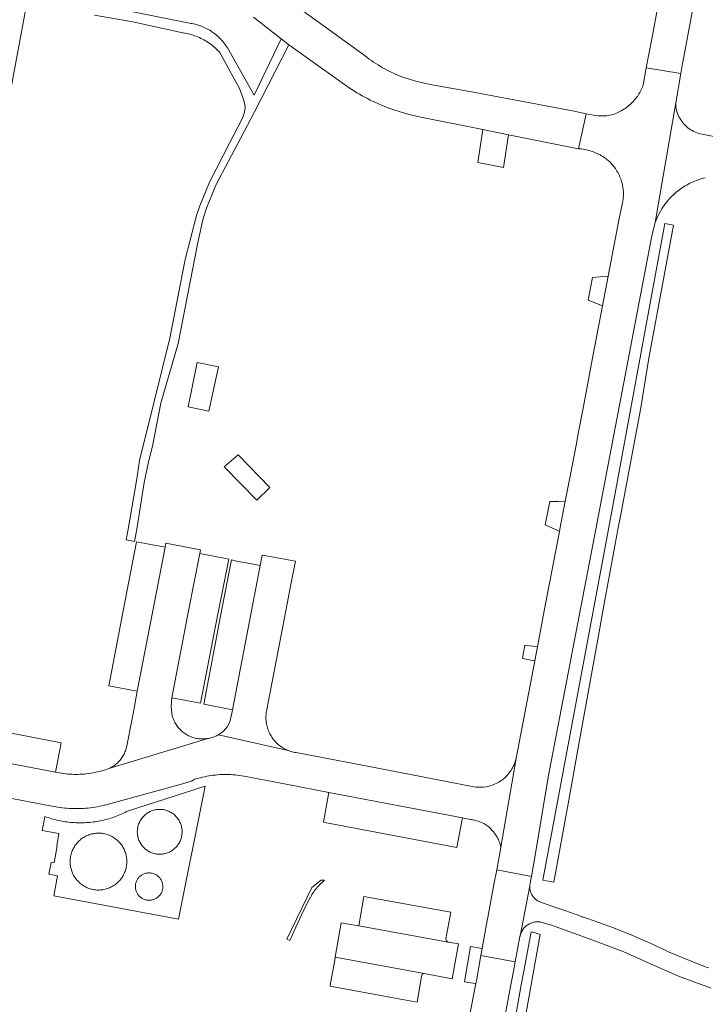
# Model space of a CAD drawing. Extents: x 152825 to 164088, y 457113 to 463005.
# Tile 142 of 256: x 157546 to 157662, y 459919 to 460087. Entities that reach past the tile are written whole.
import ezdxf

# ---------------------------------------------------------------- set-up
doc = ezdxf.new("R2010")
doc.units = 0
doc.header["$LTSCALE"] = 0.5
for name, color, linetype, lineweight in [('B-PV-VH-GESLOTENVERHARDING_ASFALT-GV', 251, 'CONTINUOUS', 18), ('B-PV-VH-GESLOTENVERHARDING_KUNSTSTOF-GV', 251, 'CONTINUOUS', 18), ('B-PV-VH-HALFVERHARDING_GRAVEL-GV', 251, 'CONTINUOUS', 18), ('B-PV-VH-ONVERHARD_ZAND-GV', 251, 'CONTINUOUS', 18), ('B-PV-VH-OPENVERHARDING_BETONSTRAATSTEEN-GV', 251, 'CONTINUOUS', 18), ('B-PV-VH-OPENVERHARDING_STRAATBAKSTEEN-GV', 251, 'CONTINUOUS', 18)]:
    doc.layers.add(name, color=color, linetype=linetype, lineweight=lineweight)

msp = doc.modelspace()

# ---------------------------------------------------------------- linework, layer by layer
at = {"layer": 'B-PV-VH-GESLOTENVERHARDING_ASFALT-GV', "flags": 128}
msp.add_lwpolyline([(157629.829, 459926.386), (157624.013, 459927.465), (157623.238, 459923.157), (157623.143, 459922.669), (157620.016, 459906.615), (157619.833, 459905.643), (157619.538, 459904.081), (157611.217, 459859.985), (157609.927, 459853.104), (157608.001, 459842.838), (157607.799, 459841.763), (157607.5, 459840.201), (157605.54, 459829.948), (157611.506, 459829.146), (157612.12, 459832.413), (157613.841, 459841.613), (157629.143, 459922.756), (157629.58, 459925.07)], close=True, dxfattribs=at)
at = {"layer": 'B-PV-VH-GESLOTENVERHARDING_KUNSTSTOF-GV', "flags": 128}
for points in [[(157579.366, 460027.66), (157575.721, 460028.384), (157574.237, 460020.804), (157577.738, 460020.116)], [(157588.093, 460007.098), (157582.716, 460012.66), (157580.315, 460010.603), (157585.908, 460004.97)]]:
    msp.add_lwpolyline(points, close=True, dxfattribs=at)
at = {"layer": 'B-PV-VH-HALFVERHARDING_GRAVEL-GV', "flags": 128}
msp.add_lwpolyline([(157558.306, 460087.473), (157564.79, 460086.34), (157573.281, 460084.498), (157573.348, 460084.488), (157573.635, 460084.44), (157573.919, 460084.385), (157574.202, 460084.321), (157574.484, 460084.25), (157574.763, 460084.171), (157575.04, 460084.084), (157575.314, 460083.99), (157575.586, 460083.889), (157575.855, 460083.779), (157576.121, 460083.663), (157576.383, 460083.539), (157576.642, 460083.408), (157576.897, 460083.27), (157577.149, 460083.125), (157577.396, 460082.973), (157577.639, 460082.814), (157577.877, 460082.649), (157578.111, 460082.477), (157578.34, 460082.299), (157578.564, 460082.114), (157578.783, 460081.924), (157578.996, 460081.727), (157579.204, 460081.525), (157579.407, 460081.317), (157579.603, 460081.103), (157579.639, 460081.037), (157582.92, 460075.02), (157583.595, 460073.111), (157583.834, 460072.253), (157583.916, 460071.764), (157583.819, 460070.989), (157583.48, 460069.949), (157581.241, 460065.694), (157577.815, 460059.06), (157576.175, 460055.027), (157575.638, 460053.371), (157573.713, 460045.9), (157571.104, 460032.52), (157568.408, 460021.745), (157565.94, 460011.704), (157565.923, 460011.63), (157565.434, 460008.231), (157564.026, 460000), (157563.682, 459998.207), (157565.098, 459997.939), (157565.492, 460000), (157566.755, 460007.951), (157567.415, 460011.19), (157568.183, 460014.406), (157569.575, 460021.461), (157572.511, 460031.582), (157575.778, 460048.494), (157576.706, 460052.649), (157576.797, 460053.055), (157577.303, 460054.615), (157578.904, 460058.55), (157583.186, 460066.602), (157585.431, 460070.92), (157585.496, 460071.045), (157591.33, 460082.44), (157590.05, 460083.44), (157585.41, 460073.86), (157580.878, 460081.905), (157580.735, 460082.132), (157580.585, 460082.354), (157580.429, 460082.572), (157580.267, 460082.785), (157580.098, 460082.994), (157579.923, 460083.197), (157579.742, 460083.394), (157579.555, 460083.587), (157579.362, 460083.773), (157579.164, 460083.954), (157578.961, 460084.129), (157578.753, 460084.298), (157578.539, 460084.46), (157578.321, 460084.616), (157578.099, 460084.766), (157577.872, 460084.908), (157577.64, 460085.044), (157577.405, 460085.173), (157577.166, 460085.295), (157576.924, 460085.409), (157576.678, 460085.517), (157576.429, 460085.617), (157576.178, 460085.709), (157575.924, 460085.794), (157575.667, 460085.871), (157575.408, 460085.941), (157575.147, 460086.003), (157574.884, 460086.057), (157574.7, 460086.09), (157558.864, 460089.229)], dxfattribs=at)
at = {"layer": 'B-PV-VH-ONVERHARD_ZAND-GV', "flags": 128}
for points in [[(157655.848, 460051.91), (157655.289, 460052.021), (157646.408, 460003.96), (157645.671, 460000), (157634.552, 459940.273), (157636.423, 459939.923), (157638.95, 459953.912), (157640.328, 459961.545), (157644.234, 459983.168), (157644.796, 459986.401), (157647.163, 459999.345), (157647.294, 460000), (157647.742, 460002.248), (157651.221, 460020.667), (157652.55, 460029.113), (157656.768, 460051.728)], [(157597.411, 459940.259), (157596.845, 459940.298), (157595.247, 459939.021), (157591.004, 459930.21), (157591.53, 459930.017), (157592.499, 459932.255), (157593.532, 459934.464), (157594.247, 459935.904), (157594.989, 459937.33), (157594.994, 459937.339), (157595.125, 459937.578), (157595.262, 459937.813), (157595.407, 459938.045), (157595.559, 459938.271), (157595.717, 459938.493), (157595.881, 459938.711), (157596.052, 459938.924), (157596.229, 459939.131), (157596.412, 459939.333), (157596.601, 459939.53), (157596.795, 459939.721), (157596.995, 459939.906), (157597.201, 459940.086)], [(157632.803, 459931.422), (157632.536, 459931.502), (157631.276, 459924.802), (157630.833, 459922.448), (157619.713, 459858.88), (157616.525, 459840.655), (157617.932, 459840.393), (157619.851, 459851.562), (157621.314, 459859.089), (157624.441, 459876.748), (157627.859, 459896.046), (157632.483, 459922.155), (157634.049, 459931.036), (157633.92, 459931.078)]]:
    msp.add_lwpolyline(points, close=True, dxfattribs=at)
at = {"layer": 'B-PV-VH-OPENVERHARDING_BETONSTRAATSTEEN-GV', "flags": 128}
for points in [[(157656.495, 460092.077), (157654.722, 460092.379), (157653.114, 460083.763), (157652.13, 460078.494), (157658.014, 460077.569), (157658.3, 460079.235), (157658.521, 460080.408), (157660.545, 460091.387), (157659.245, 460091.608)], [(157640.599, 460016.548), (157640.23, 460014.612), (157639.221, 460009.333), (157638.348, 460004.76), (157637.439, 460000), (157637.367, 459999.623), (157634.782, 459986.086), (157633.616, 459979.979), (157633.163, 459977.611), (157630.048, 459961.3), (157627.396, 459945.888), (157627.327, 459945.517), (157626.681, 459942.037), (157632.577, 459940.923), (157632.88, 459942.527), (157633.207, 459944.462), (157635.46, 459957.791), (157643.525, 460000), (157653.008, 460049.63), (157653.273, 460050.92), (157653.655, 460052.181), (157657.154, 460072.561), (157658.014, 460077.569), (157652.13, 460078.494), (157651.584, 460075.569), (157651.549, 460075.474), (157651.456, 460075.235), (157651.355, 460074.999), (157651.247, 460074.767), (157651.132, 460074.538), (157651.009, 460074.313), (157650.88, 460074.091), (157650.744, 460073.874), (157650.601, 460073.661), (157650.452, 460073.453), (157650.296, 460073.249), (157650.134, 460073.051), (157649.965, 460072.857), (157649.791, 460072.669), (157649.611, 460072.487), (157649.426, 460072.31), (157649.235, 460072.139), (157649.038, 460071.974), (157648.837, 460071.815), (157648.631, 460071.663), (157648.42, 460071.517), (157647.838, 460071.177), (157647.185, 460070.868), (157646.666, 460070.658), (157646.277, 460070.533), (157645.873, 460070.439), (157645.385, 460070.375), (157644.788, 460070.333), (157643.962, 460070.36), (157643.122, 460070.461), (157641.923, 460070.705), (157640.623, 460064.762), (157640.814, 460064.744), (157641.091, 460064.71), (157641.367, 460064.669), (157641.641, 460064.619), (157641.914, 460064.562), (157642.185, 460064.497), (157642.454, 460064.424), (157642.721, 460064.344), (157642.986, 460064.256), (157643.247, 460064.16), (157643.506, 460064.057), (157643.762, 460063.947), (157644.015, 460063.829), (157644.264, 460063.704), (157644.51, 460063.572), (157644.751, 460063.433), (157644.989, 460063.287), (157645.437, 460062.936), (157645.858, 460062.553), (157646.394, 460061.99), (157646.871, 460061.376), (157647.009, 460061.171), (157647.139, 460060.962), (157647.264, 460060.748), (157647.381, 460060.531), (157647.491, 460060.31), (157647.593, 460060.086), (157647.689, 460059.858), (157647.777, 460059.627), (157647.857, 460059.394), (157647.93, 460059.158), (157647.995, 460058.92), (157648.053, 460058.68), (157648.102, 460058.438), (157648.144, 460058.195), (157648.178, 460057.95), (157648.204, 460057.705), (157648.222, 460057.459), (157648.232, 460057.212), (157648.234, 460056.965), (157648.228, 460056.718), (157648.214, 460056.472), (157648.202, 460056.33), (157648.181, 460056.219), (157648.167, 460056.147), (157648.107, 460055.833), (157647.535, 460052.872), (157645.66, 460043.045), (157644.695, 460037.994), (157643.115, 460029.722), (157642.182, 460024.837), (157641.378, 460020.622)], [(157628.701, 460067.14), (157624.348, 460068.008), (157623.464, 460062.399), (157627.84, 460061.563)], [(157644.695, 460037.994), (157645.66, 460043.045), (157644.284, 460042.944), (157642.973, 460042.848), (157642.241, 460038.997)], [(157637.439, 460000), (157638.348, 460004.76), (157637.171, 460004.738), (157635.719, 460004.71), (157634.952, 460000.744), (157636.556, 460000), (157637.367, 459999.623)], [(157570.29, 459996.962), (157565.422, 459997.876), (157563.149, 459986.086), (157560.694, 459973.347), (157565.56, 459972.427), (157568.193, 459986.086)], [(157576.288, 459996.477), (157570.406, 459997.607), (157570.29, 459996.962), (157568.193, 459986.086), (157565.56, 459972.427), (157565.016, 459969.529), (157564.69, 459967.757), (157563.704, 459962.874), (157563.656, 459962.677), (157563.601, 459962.482), (157563.538, 459962.29), (157563.468, 459962.1), (157563.39, 459961.913), (157563.304, 459961.73), (157563.212, 459961.55), (157563.112, 459961.374), (157563.006, 459961.201), (157562.893, 459961.034), (157562.773, 459960.87), (157562.647, 459960.712), (157562.515, 459960.559), (157562.377, 459960.411), (157562.235, 459960.27), (157562.085, 459960.134), (157561.931, 459960.003), (157561.771, 459959.879), (157561.606, 459959.761), (157561.438, 459959.649), (157561.264, 459959.545), (157561.087, 459959.447), (157560.906, 459959.356), (157560.743, 459959.282), (157577.405, 459964.354), (157577.251, 459964.335), (157577.045, 459964.315), (157576.84, 459964.304), (157576.633, 459964.301), (157576.427, 459964.306), (157576.222, 459964.319), (157576.016, 459964.339), (157575.812, 459964.368), (157575.609, 459964.405), (157575.408, 459964.449), (157575.208, 459964.501), (157575.011, 459964.561), (157574.816, 459964.629), (157574.624, 459964.704), (157574.474, 459964.769), (157574.288, 459964.857), (157574.105, 459964.952), (157573.926, 459965.054), (157573.751, 459965.163), (157573.581, 459965.279), (157573.415, 459965.402), (157573.254, 459965.53), (157573.098, 459965.665), (157572.948, 459965.806), (157572.803, 459965.953), (157572.663, 459966.105), (157572.53, 459966.262), (157572.403, 459966.424), (157572.283, 459966.592), (157572.169, 459966.763), (157572.062, 459966.939), (157571.961, 459967.12), (157571.868, 459967.303), (157571.782, 459967.491), (157571.703, 459967.681), (157571.632, 459967.875), (157571.568, 459968.071), (157571.512, 459968.269), (157571.308, 459969.792), (157571.419, 459971.325), (157574.28, 459986.086), (157576.171, 459995.842)], [(157581.102, 459994.878), (157576.171, 459995.842), (157574.28, 459986.086), (157571.419, 459971.325), (157576.327, 459970.389), (157579.388, 459986.086)], [(157587.466, 459995.479), (157586.82, 459995.6), (157586.47, 459993.84), (157584.986, 459986.086), (157581.77, 459969.28), (157581.514, 459968.126), (157581.314, 459967.251), (157580.921, 459966.443), (157580.226, 459965.635), (157579.346, 459965.033), (157591.214, 459962.351), (157591.079, 459962.407), (157590.879, 459962.498), (157590.682, 459962.595), (157590.489, 459962.7), (157590.3, 459962.812), (157590.115, 459962.93), (157589.935, 459963.055), (157589.76, 459963.187), (157589.589, 459963.325), (157589.423, 459963.469), (157589.263, 459963.619), (157589.108, 459963.775), (157588.959, 459963.936), (157588.816, 459964.102), (157588.68, 459964.274), (157588.549, 459964.451), (157588.425, 459964.632), (157588.308, 459964.817), (157588.198, 459965.007), (157588.094, 459965.201), (157587.998, 459965.398), (157587.909, 459965.599), (157587.828, 459965.802), (157587.753, 459966.009), (157587.687, 459966.218), (157587.628, 459966.429), (157587.577, 459966.643), (157587.533, 459966.858), (157587.498, 459967.075), (157587.47, 459967.293), (157587.451, 459967.511), (157587.439, 459967.73), (157587.435, 459967.95), (157587.44, 459968.169), (157587.452, 459968.388), (157587.473, 459968.607), (157587.501, 459968.824), (157587.537, 459969.041), (157590.266, 459983.165), (157590.829, 459986.086), (157591.7, 459990.61), (157592.439, 459994.543)], [(157631.058, 459977.997), (157633.163, 459977.611), (157633.616, 459979.979), (157631.466, 459980.28)], [(157552.596, 459963.673), (157538.228, 459966.409), (157530.076, 459967.961), (157529.116, 459962.992), (157551.639, 459958.683)], [(157572.562, 459933.619), (157577.08, 459956.27), (157563.747, 459951.952), (157563.481, 459951.817), (157563.212, 459951.687), (157562.942, 459951.562), (157562.669, 459951.441), (157562.394, 459951.326), (157562.117, 459951.214), (157561.838, 459951.108), (157561.558, 459951.007), (157561.275, 459950.91), (157560.991, 459950.819), (157560.706, 459950.732), (157560.419, 459950.65), (157560.13, 459950.574), (157559.841, 459950.502), (157559.55, 459950.436), (157559.258, 459950.374), (157558.965, 459950.318), (157558.671, 459950.266), (157558.377, 459950.22), (157558.081, 459950.179), (157557.785, 459950.143), (157557.488, 459950.112), (157557.191, 459950.087), (157556.893, 459950.066), (157556.595, 459950.051), (157556.297, 459950.041), (157555.999, 459950.036), (157555.701, 459950.036), (157555.402, 459950.041), (157555.104, 459950.052), (157554.806, 459950.068), (157554.508, 459950.089), (157554.211, 459950.115), (157553.915, 459950.146), (157553.619, 459950.183), (157553.323, 459950.224), (157553.028, 459950.271), (157552.735, 459950.323), (157552.442, 459950.38), (157552.15, 459950.442), (157551.859, 459950.509), (157551.57, 459950.581), (157551.282, 459950.658), (157550.995, 459950.74), (157550.709, 459950.827), (157550.426, 459950.919), (157550.144, 459951.016), (157549.863, 459951.118), (157549.726, 459950.421), (157549.393, 459948.732), (157552.24, 459948.2), (157551.85, 459946.12), (157551.96, 459946.1), (157551.42, 459943.21), (157550.89, 459943.31), (157550.509, 459941.288), (157551.727, 459941.058), (157552.012, 459941.005), (157551.378, 459937.603)], [(157620.84, 459950.91), (157598.159, 459955.215), (157597.809, 459953.313), (157597.229, 459950.153), (157597.72, 459950.06), (157619.92, 459945.86)], [(157565.573, 459948.242), (157565.565, 459948.417), (157565.565, 459948.572), (157565.572, 459948.747), (157565.588, 459948.921), (157565.611, 459949.095), (157565.642, 459949.267), (157565.681, 459949.438), (157565.728, 459949.606), (157565.782, 459949.773), (157565.844, 459949.936), (157565.914, 459950.097), (157565.99, 459950.254), (157566.074, 459950.408), (157566.165, 459950.558), (157566.262, 459950.703), (157566.367, 459950.844), (157566.477, 459950.98), (157566.593, 459951.111), (157566.716, 459951.236), (157566.843, 459951.355), (157566.977, 459951.469), (157567.115, 459951.576), (157567.258, 459951.677), (157567.405, 459951.771), (157567.557, 459951.859), (157567.712, 459951.939), (157567.871, 459952.012), (157568.034, 459952.078), (157568.199, 459952.137), (157568.366, 459952.188), (157568.536, 459952.231), (157568.707, 459952.266), (157568.88, 459952.294), (157569.054, 459952.313), (157569.229, 459952.325), (157569.404, 459952.328), (157569.579, 459952.324), (157569.753, 459952.311), (157569.927, 459952.291), (157570.011, 459952.277), (157570.183, 459952.243), (157570.353, 459952.201), (157570.521, 459952.151), (157570.686, 459952.094), (157570.848, 459952.029), (157571.008, 459951.957), (157571.164, 459951.877), (157571.316, 459951.791), (157571.464, 459951.697), (157571.608, 459951.597), (157571.747, 459951.491), (157571.881, 459951.378), (157572.009, 459951.259), (157572.132, 459951.135), (157572.25, 459951.005), (157572.361, 459950.87), (157572.466, 459950.729), (157572.564, 459950.585), (157572.656, 459950.436), (157572.741, 459950.282), (157572.818, 459950.126), (157572.889, 459949.965), (157572.952, 459949.802), (157573.007, 459949.636), (157573.055, 459949.468), (157573.095, 459949.297), (157573.128, 459949.125), (157573.152, 459948.952), (157573.168, 459948.778), (157573.177, 459948.603), (157573.177, 459948.428), (157573.17, 459948.253), (157573.155, 459948.078), (157573.131, 459947.905), (157573.1, 459947.733), (157573.061, 459947.562), (157573.014, 459947.394), (157572.959, 459947.227), (157572.897, 459947.063), (157572.827, 459946.903), (157572.751, 459946.745), (157572.667, 459946.592), (157572.576, 459946.442), (157572.478, 459946.297), (157572.374, 459946.156), (157572.264, 459946.02), (157572.147, 459945.89), (157572.025, 459945.764), (157571.897, 459945.645), (157571.764, 459945.532), (157571.625, 459945.424), (157571.482, 459945.323), (157571.335, 459945.229), (157571.183, 459945.142), (157571.027, 459945.062), (157570.869, 459944.988), (157570.706, 459944.923), (157570.541, 459944.864), (157570.374, 459944.813), (157570.204, 459944.771), (157570.032, 459944.735), (157569.86, 459944.708), (157569.686, 459944.688), (157569.511, 459944.677), (157569.336, 459944.674), (157569.161, 459944.678), (157569.065, 459944.685), (157568.891, 459944.704), (157568.718, 459944.731), (157568.546, 459944.766), (157568.376, 459944.809), (157568.209, 459944.859), (157568.044, 459944.917), (157567.881, 459944.983), (157567.722, 459945.055), (157567.566, 459945.135), (157567.415, 459945.223), (157567.267, 459945.316), (157567.124, 459945.417), (157566.985, 459945.524), (157566.851, 459945.637), (157566.723, 459945.756), (157566.601, 459945.881), (157566.484, 459946.012), (157566.373, 459946.147), (157566.269, 459946.288), (157566.171, 459946.433), (157566.08, 459946.582), (157565.995, 459946.736), (157565.918, 459946.893), (157565.848, 459947.053), (157565.786, 459947.217), (157565.731, 459947.383), (157565.684, 459947.552), (157565.644, 459947.722), (157565.613, 459947.894), (157565.589, 459948.068)], [(157559.106, 459938.596), (157558.909, 459938.593), (157558.712, 459938.598), (157558.516, 459938.611), (157558.32, 459938.632), (157558.125, 459938.661), (157557.959, 459938.694), (157557.767, 459938.74), (157557.578, 459938.793), (157557.391, 459938.854), (157557.206, 459938.922), (157557.024, 459938.999), (157556.846, 459939.082), (157556.671, 459939.172), (157556.5, 459939.27), (157556.333, 459939.374), (157556.17, 459939.485), (157556.012, 459939.603), (157555.859, 459939.727), (157555.711, 459939.857), (157555.569, 459939.993), (157555.432, 459940.135), (157555.301, 459940.282), (157555.176, 459940.434), (157555.057, 459940.591), (157554.945, 459940.753), (157554.839, 459940.919), (157554.74, 459941.09), (157554.649, 459941.264), (157554.564, 459941.442), (157554.487, 459941.623), (157554.417, 459941.807), (157554.355, 459941.994), (157554.3, 459942.183), (157554.253, 459942.375), (157554.214, 459942.568), (157554.183, 459942.762), (157554.16, 459942.958), (157554.144, 459943.154), (157554.137, 459943.351), (157554.138, 459943.548), (157554.146, 459943.745), (157554.163, 459943.941), (157554.188, 459944.136), (157554.22, 459944.331), (157554.26, 459944.523), (157554.308, 459944.714), (157554.364, 459944.903), (157554.428, 459945.09), (157554.499, 459945.273), (157554.577, 459945.454), (157554.663, 459945.632), (157554.756, 459945.805), (157554.855, 459945.975), (157554.962, 459946.141), (157555.075, 459946.302), (157555.195, 459946.458), (157555.321, 459946.61), (157555.453, 459946.756), (157555.591, 459946.897), (157555.734, 459947.032), (157555.883, 459947.161), (157556.037, 459947.284), (157556.196, 459947.4), (157556.359, 459947.51), (157556.527, 459947.614), (157556.698, 459947.71), (157556.874, 459947.8), (157557.053, 459947.882), (157557.235, 459947.957), (157557.42, 459948.024), (157557.608, 459948.084), (157557.798, 459948.136), (157557.99, 459948.18), (157558.183, 459948.217), (157558.378, 459948.245), (157558.574, 459948.266), (157558.77, 459948.279), (157558.967, 459948.284), (157559.164, 459948.281), (157559.361, 459948.269), (157559.557, 459948.25), (157559.752, 459948.223), (157559.86, 459948.203), (157560.053, 459948.162), (157560.243, 459948.112), (157560.432, 459948.055), (157560.618, 459947.991), (157560.801, 459947.918), (157560.981, 459947.839), (157561.158, 459947.752), (157561.331, 459947.658), (157561.5, 459947.558), (157561.665, 459947.45), (157561.826, 459947.336), (157561.981, 459947.215), (157562.132, 459947.088), (157562.277, 459946.955), (157562.417, 459946.817), (157562.552, 459946.672), (157562.68, 459946.523), (157562.802, 459946.368), (157562.917, 459946.209), (157563.026, 459946.045), (157563.128, 459945.876), (157563.224, 459945.704), (157563.312, 459945.528), (157563.393, 459945.348), (157563.467, 459945.166), (157563.533, 459944.98), (157563.592, 459944.792), (157563.642, 459944.602), (157563.686, 459944.41), (157563.721, 459944.216), (157563.748, 459944.021), (157563.768, 459943.825), (157563.779, 459943.628), (157563.783, 459943.431), (157563.778, 459943.235), (157563.766, 459943.038), (157563.752, 459942.893), (157563.725, 459942.698), (157563.691, 459942.504), (157563.649, 459942.311), (157563.599, 459942.121), (157563.542, 459941.932), (157563.477, 459941.747), (157563.404, 459941.563), (157563.324, 459941.383), (157563.237, 459941.207), (157563.142, 459941.034), (157563.041, 459940.865), (157562.933, 459940.7), (157562.818, 459940.54), (157562.697, 459940.385), (157562.57, 459940.234), (157562.437, 459940.089), (157562.298, 459939.95), (157562.153, 459939.816), (157562.003, 459939.688), (157561.848, 459939.567), (157561.689, 459939.452), (157561.524, 459939.343), (157561.356, 459939.241), (157561.183, 459939.146), (157561.007, 459939.059), (157560.827, 459938.978), (157560.644, 459938.905), (157560.459, 459938.839), (157560.27, 459938.781), (157560.08, 459938.731), (157559.888, 459938.688), (157559.694, 459938.653), (157559.499, 459938.626), (157559.303, 459938.607)], [(157567.692, 459936.856), (157567.555, 459936.853), (157567.418, 459936.858), (157567.282, 459936.871), (157567.147, 459936.892), (157567.013, 459936.92), (157566.881, 459936.957), (157566.752, 459937.001), (157566.625, 459937.052), (157566.501, 459937.111), (157566.381, 459937.177), (157566.266, 459937.25), (157566.154, 459937.33), (157566.048, 459937.416), (157565.947, 459937.508), (157565.851, 459937.605), (157565.761, 459937.708), (157565.677, 459937.817), (157565.6, 459937.93), (157565.53, 459938.047), (157565.466, 459938.168), (157565.41, 459938.293), (157565.361, 459938.42), (157565.319, 459938.551), (157565.286, 459938.683), (157565.26, 459938.818), (157565.242, 459938.953), (157565.232, 459939.09), (157565.23, 459939.227), (157565.236, 459939.363), (157565.249, 459939.499), (157565.271, 459939.635), (157565.301, 459939.768), (157565.315, 459939.82), (157565.357, 459939.95), (157565.407, 459940.077), (157565.463, 459940.202), (157565.527, 459940.323), (157565.598, 459940.44), (157565.676, 459940.553), (157565.76, 459940.661), (157565.85, 459940.763), (157565.946, 459940.861), (157566.048, 459940.952), (157566.154, 459941.038), (157566.266, 459941.117), (157566.382, 459941.19), (157566.502, 459941.255), (157566.626, 459941.314), (157566.753, 459941.365), (157566.882, 459941.408), (157567.014, 459941.444), (157567.148, 459941.473), (157567.284, 459941.493), (157567.42, 459941.505), (157567.556, 459941.51), (157567.693, 459941.506), (157567.83, 459941.495), (157567.965, 459941.475), (157567.979, 459941.473), (157568.112, 459941.444), (157568.244, 459941.409), (157568.374, 459941.365), (157568.501, 459941.314), (157568.625, 459941.255), (157568.745, 459941.19), (157568.861, 459941.117), (157568.972, 459941.038), (157569.079, 459940.953), (157569.181, 459940.861), (157569.277, 459940.764), (157569.367, 459940.661), (157569.451, 459940.553), (157569.529, 459940.44), (157569.6, 459940.323), (157569.663, 459940.202), (157569.72, 459940.078), (157569.77, 459939.95), (157569.812, 459939.82), (157569.846, 459939.688), (157569.872, 459939.553), (157569.891, 459939.418), (157569.901, 459939.281), (157569.903, 459939.145), (157569.898, 459939.008), (157569.885, 459938.872), (157569.863, 459938.737), (157569.834, 459938.603), (157569.812, 459938.523), (157569.769, 459938.393), (157569.718, 459938.266), (157569.66, 459938.142), (157569.595, 459938.021), (157569.523, 459937.905), (157569.444, 459937.793), (157569.359, 459937.686), (157569.268, 459937.584), (157569.171, 459937.487), (157569.069, 459937.397), (157568.961, 459937.312), (157568.849, 459937.234), (157568.732, 459937.163), (157568.612, 459937.098), (157568.487, 459937.041), (157568.36, 459936.991), (157568.23, 459936.948), (157568.098, 459936.914), (157567.964, 459936.887), (157567.828, 459936.868)], [(157632.577, 459940.923), (157626.681, 459942.037), (157626.214, 459939.523), (157625.174, 459933.919), (157625.145, 459933.764), (157624.226, 459928.651), (157624.013, 459927.465), (157629.829, 459926.386), (157630.638, 459930.668), (157630.65, 459930.728), (157632.301, 459939.323), (157632.313, 459939.473), (157632.332, 459939.623), (157632.351, 459939.727), (157632.526, 459940.653)], [(157602.817, 459932.558), (157600.26, 459933), (157599.224, 459927.15), (157614.34, 459924.407), (157614.98, 459924.29), (157619.11, 459923.51), (157620.18, 459929.43), (157618.424, 459929.744), (157603.211, 459932.492)], [(157624.226, 459928.651), (157622.25, 459928.96), (157621.18, 459922.99), (157623.03, 459922.69), (157623.143, 459922.669), (157623.238, 459923.157), (157624.013, 459927.465)]]:
    msp.add_lwpolyline(points, close=True, dxfattribs=at)
for points in [[(157667.261, 460066.09), (157661.341, 460067.262), (157661.051, 460067.346), (157660.766, 460067.444), (157660.486, 460067.557), (157660.212, 460067.685), (157659.946, 460067.828), (157659.688, 460067.984), (157659.438, 460068.154), (157659.198, 460068.337), (157658.968, 460068.532), (157658.748, 460068.739), (157658.54, 460068.957), (157658.343, 460069.186), (157658.159, 460069.426), (157657.988, 460069.674), (157657.83, 460069.932), (157657.686, 460070.197), (157657.557, 460070.47), (157657.442, 460070.749), (157657.342, 460071.034), (157657.257, 460071.323), (157657.188, 460071.617), (157657.169, 460071.71), (157657.154, 460072.561), (157653.655, 460052.181), (157654.051, 460053.183), (157654.521, 460054.152), (157654.803, 460054.611), (157655.104, 460055.057), (157655.287, 460055.308), (157655.477, 460055.555), (157655.672, 460055.796), (157655.874, 460056.032), (157656.082, 460056.263), (157656.296, 460056.489), (157656.515, 460056.709), (157656.74, 460056.923), (157656.971, 460057.132), (157657.207, 460057.334), (157657.448, 460057.53), (157657.694, 460057.72), (157657.945, 460057.904), (157658.2, 460058.081), (157658.46, 460058.252), (157658.724, 460058.415), (157658.992, 460058.572), (157659.265, 460058.722), (157659.541, 460058.865), (157659.82, 460059.001), (157660.103, 460059.129), (157660.389, 460059.251), (157660.679, 460059.364), (157660.971, 460059.471), (157661.266, 460059.569), (157661.563, 460059.66), (157661.862, 460059.744), (157662.163, 460059.819)], [(157662.772, 459925.337), (157662.048, 459925.598), (157661.327, 459925.866), (157660.608, 459926.142), (157659.892, 459926.426), (157659.735, 459926.489), (157656.03, 459928.046), (157655.127, 459928.477), (157654.22, 459928.9), (157653.31, 459929.316), (157652.397, 459929.725), (157651.481, 459930.127), (157650.561, 459930.521), (157649.638, 459930.908), (157648.712, 459931.287), (157647.783, 459931.659), (157646.852, 459932.024), (157645.917, 459932.381), (157644.979, 459932.73), (157644.039, 459933.073), (157643.096, 459933.407), (157642.15, 459933.734), (157641.202, 459934.054), (157641.156, 459934.069), (157638.265, 459935.097), (157636.397, 459935.747), (157634.457, 459936.422), (157634.312, 459936.462), (157634.169, 459936.51), (157634.028, 459936.565), (157633.891, 459936.627), (157633.758, 459936.697), (157633.628, 459936.773), (157633.503, 459936.857), (157633.382, 459936.947), (157633.266, 459937.043), (157633.155, 459937.145), (157633.05, 459937.253), (157632.951, 459937.367), (157632.858, 459937.485), (157632.771, 459937.608), (157632.691, 459937.736), (157632.618, 459937.868), (157632.552, 459938.003), (157632.493, 459938.142), (157632.442, 459938.284), (157632.398, 459938.428), (157632.362, 459938.574), (157632.334, 459938.722), (157632.314, 459938.872), (157632.302, 459939.022), (157632.297, 459939.172), (157632.301, 459939.323), (157630.65, 459930.728), (157630.662, 459930.781), (157630.675, 459930.834), (157630.688, 459930.887), (157630.702, 459930.939), (157630.718, 459930.991), (157630.734, 459931.043), (157630.751, 459931.094), (157630.769, 459931.145), (157630.788, 459931.196), (157630.807, 459931.247), (157630.828, 459931.297), (157630.837, 459931.318), (157630.849, 459931.347), (157630.872, 459931.396), (157630.895, 459931.445), (157630.919, 459931.494), (157630.944, 459931.542), (157630.97, 459931.59), (157630.996, 459931.637), (157631.024, 459931.684), (157631.052, 459931.73), (157631.081, 459931.776), (157631.111, 459931.821), (157631.142, 459931.866), (157631.173, 459931.91), (157631.269, 459932.035), (157631.37, 459932.155), (157631.478, 459932.27), (157631.591, 459932.379), (157631.71, 459932.482), (157631.834, 459932.579), (157631.963, 459932.67), (157632.096, 459932.754), (157632.233, 459932.831), (157632.374, 459932.901), (157632.519, 459932.963), (157632.666, 459933.019), (157632.816, 459933.067), (157632.968, 459933.107), (157633.122, 459933.139), (157633.277, 459933.163), (157633.434, 459933.18), (157633.591, 459933.188), (157633.748, 459933.189), (157633.906, 459933.181), (157634.062, 459933.166), (157634.174, 459933.15), (157635.989, 459932.603), (157643.044, 459930.053), (157648.28, 459928.076), (157652.847, 459926.039), (157657.598, 459923.94), (157663.159, 459921.888)]]:
    msp.add_lwpolyline(points, dxfattribs=at)
at = {"layer": 'B-PV-VH-OPENVERHARDING_STRAATBAKSTEEN-GV', "flags": 128}
for points in [[(157530.093, 460000), (157546.617, 460088.633), (157547.072, 460091.11), (157547.084, 460091.266), (157547.105, 460091.455), (157542.62, 460092.272)], [(157585.313, 460087.126), (157590.05, 460083.44), (157591.33, 460082.44), (157591.876, 460082.05), (157601.605, 460075.114), (157602.039, 460074.831), (157602.477, 460074.555), (157602.919, 460074.286), (157603.365, 460074.023), (157603.816, 460073.768), (157604.27, 460073.519), (157604.728, 460073.278), (157605.19, 460073.043), (157605.655, 460072.816), (157606.124, 460072.596), (157606.596, 460072.384), (157607.072, 460072.178), (157607.55, 460071.98), (157608.032, 460071.79), (157608.516, 460071.606), (157609.003, 460071.431), (157609.367, 460071.305), (157611.549, 460070.642), (157613.769, 460070.119), (157624.348, 460068.008), (157628.701, 460067.14), (157640.623, 460064.762), (157641.923, 460070.705), (157639.583, 460071.182), (157623.02, 460074.302), (157615.686, 460075.64), (157614.093, 460075.957), (157612.929, 460076.25), (157611.83, 460076.578), (157610.861, 460076.9), (157609.497, 460077.434), (157608.483, 460077.899), (157608.082, 460078.107), (157607.684, 460078.322), (157607.29, 460078.543), (157606.9, 460078.772), (157606.514, 460079.008), (157606.133, 460079.25), (157605.756, 460079.499), (157605.383, 460079.755), (157605.015, 460080.017), (157604.651, 460080.286), (157604.293, 460080.562), (157603.939, 460080.843), (157587.596, 460092.699)], [(157527.642, 459957.336), (157549.818, 459953.073), (157552.026, 459952.701), (157552.42, 459952.641), (157552.815, 459952.589), (157553.211, 459952.545), (157553.608, 459952.509), (157554.005, 459952.481), (157554.403, 459952.461), (157554.801, 459952.449), (157555.199, 459952.445), (157555.598, 459952.449), (157555.996, 459952.461), (157556.394, 459952.481), (157556.791, 459952.509), (157557.188, 459952.545), (157557.584, 459952.589), (157557.979, 459952.641), (157558.373, 459952.7), (157558.765, 459952.768), (157559.157, 459952.843), (157559.546, 459952.927), (157559.934, 459953.018), (157560.023, 459953.04), (157572.855, 459956.575), (157574.752, 459957.107), (157575.371, 459957.446), (157575.59, 459957.514), (157575.946, 459957.619), (157576.304, 459957.715), (157576.664, 459957.804), (157577.026, 459957.886), (157577.389, 459957.959), (157577.754, 459958.024), (157578.121, 459958.082), (157578.488, 459958.132), (157578.857, 459958.173), (157579.226, 459958.207), (157579.596, 459958.233), (157579.966, 459958.251), (157580.337, 459958.261), (157580.708, 459958.262), (157581.079, 459958.256), (157581.449, 459958.242), (157581.82, 459958.22), (157582.189, 459958.19), (157582.558, 459958.152), (157582.926, 459958.106), (157583.293, 459958.052), (157583.659, 459957.99), (157584.023, 459957.92), (157591.147, 459956.577), (157598.159, 459955.215), (157620.84, 459950.91), (157622.246, 459950.627), (157622.413, 459950.595), (157622.58, 459950.559), (157622.671, 459950.541), (157623.153, 459950.444), (157623.555, 459950.325), (157623.943, 459950.167), (157624.484, 459949.904), (157624.994, 459949.584), (157625.319, 459949.336), (157625.625, 459949.065), (157625.747, 459948.931), (157625.866, 459948.794), (157625.997, 459948.651), (157626.123, 459948.504), (157626.147, 459948.475), (157626.284, 459948.302), (157626.415, 459948.125), (157626.539, 459947.943), (157626.656, 459947.757), (157626.766, 459947.566), (157626.87, 459947.372), (157626.966, 459947.174), (157627.055, 459946.973), (157627.137, 459946.768), (157627.211, 459946.561), (157627.278, 459946.351), (157627.337, 459946.139), (157627.388, 459945.925), (157627.396, 459945.888), (157630.048, 459961.3), (157630.005, 459961.08), (157629.955, 459960.861), (157629.896, 459960.644), (157629.83, 459960.429), (157629.757, 459960.217), (157629.675, 459960.008), (157629.587, 459959.801), (157629.491, 459959.598), (157629.388, 459959.398), (157629.278, 459959.203), (157629.161, 459959.011), (157629.037, 459958.823), (157628.907, 459958.64), (157628.77, 459958.462), (157628.627, 459958.289), (157628.478, 459958.121), (157628.323, 459957.959), (157628.162, 459957.802), (157627.996, 459957.65), (157627.825, 459957.505), (157627.648, 459957.366), (157627.467, 459957.234), (157627.33, 459957.14), (157627.177, 459957.042), (157627.021, 459956.947), (157626.913, 459956.885), (157626.804, 459956.826), (157626.103, 459956.505), (157625.368, 459956.272), (157625.15, 459956.222), (157624.931, 459956.179), (157624.362, 459956.105), (157623.789, 459956.083), (157623.152, 459956.12), (157622.522, 459956.221), (157607.97, 459959.03), (157592.586, 459961.981), (157592.552, 459961.986), (157592.336, 459962.023), (157592.121, 459962.068), (157591.908, 459962.12), (157591.697, 459962.181), (157591.488, 459962.249), (157591.282, 459962.324), (157591.214, 459962.351), (157579.346, 459965.033), (157579.205, 459964.953), (157579.022, 459964.858), (157578.836, 459964.769), (157578.646, 459964.688), (157578.453, 459964.615), (157578.258, 459964.549), (157578.06, 459964.49), (157577.86, 459964.44), (157577.659, 459964.397), (157577.455, 459964.362), (157577.405, 459964.354), (157560.743, 459959.282), (157560.721, 459959.273), (157560.534, 459959.197), (157560.343, 459959.128), (157560.15, 459959.067), (157559.955, 459959.014), (157559.337, 459958.847), (157558.715, 459958.699), (157557.801, 459958.512), (157556.879, 459958.365), (157556.574, 459958.335), (157556.22, 459958.308), (157555.866, 459958.289), (157555.512, 459958.278), (157555.157, 459958.275), (157554.802, 459958.28), (157554.447, 459958.293), (157554.093, 459958.314), (157553.739, 459958.343), (157553.386, 459958.38), (157553.034, 459958.425), (157552.683, 459958.477), (157552.334, 459958.538), (157551.986, 459958.607), (157551.639, 459958.683), (157529.116, 459962.992)]]:
    msp.add_lwpolyline(points, dxfattribs=at)
for points in [[(157582.227, 459994.644), (157581.56, 459994.77), (157579.898, 459986.086), (157576.86, 459970.21), (157581.77, 459969.28), (157584.986, 459986.086), (157586.47, 459993.84), (157585.632, 459993.999)], [(157618.9, 459934.84), (157604.111, 459937.515), (157603.211, 459932.492), (157618.424, 459929.744), (157618.119, 459929.954), (157618.046, 459930.318)], [(157614.34, 459924.407), (157599.224, 459927.15), (157599.132, 459926.636), (157598.438, 459922.732), (157598.35, 459922.24), (157609.431, 459920.208), (157613.13, 459919.53), (157613.873, 459923.91), (157614.005, 459924.254)]]:
    msp.add_lwpolyline(points, close=True, dxfattribs=at)

doc.saveas('drawing.dxf')
